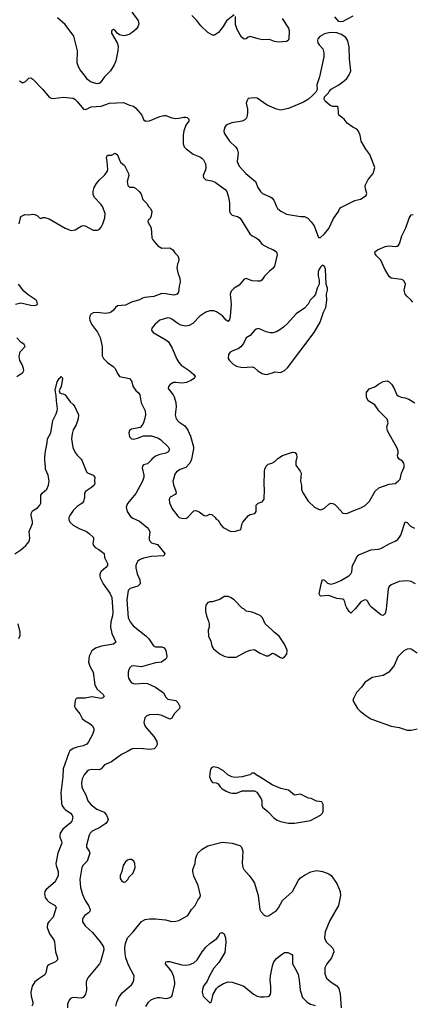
# Model space of a CAD drawing. Header units: inches. Extents: x 2293880 to 2522759, y 823965 to 1006879.
# Tile 200 of 256: x 2365119 to 2369011, y 964588 to 974379. Entities that reach past the tile are written whole.
import ezdxf

# ---------------------------------------------------------------- set-up
doc = ezdxf.new("R2010")
doc.units = ezdxf.units.IN
doc.header["$MEASUREMENT"] = 0
doc.layers.add('C3966', color=7, linetype='Continuous')
doc.layers.add('C3967', color=7, linetype='Continuous')

msp = doc.modelspace()

# ---------------------------------------------------------------- linework, layer by layer
at = {"layer": 'C3966', "color": 5}
for points, elevation in [([(2365070, 969066), (2365130, 969106.7), (2365179.1, 969150), (2365211.4, 969188.6), (2365218.2, 969221.8), (2365214, 969290), (2365244.7, 969370), (2365246, 969390), (2365231.8, 969450), (2365232.3, 969470), (2365246.2, 969493.8), (2365294.2, 969525.9), (2365318.4, 969550), (2365328, 969572), (2365329.7, 969650), (2365342.4, 969670), (2365388.1, 969711.9), (2365405.6, 969750), (2365410.8, 969790), (2365401.3, 969850), (2365375.6, 969910), (2365373.6, 969930), (2365370, 970000)], 220), ([(2365734.8, 970000), (2365783.4, 969883.4), (2365793.4, 969873.4), (2365850, 969851), (2365864.7, 969830), (2365861, 969790), (2365864.7, 969770), (2365858, 969750), (2365833.7, 969726.3), (2365773.2, 969686.8), (2365762.8, 969670), (2365764, 969630), (2365753.2, 969586.8), (2365738, 969570), (2365690, 969538.4), (2365650, 969499.7), (2365615.8, 969450), (2365607.5, 969430), (2365606.4, 969406.4), (2365619.9, 969379.9), (2365651.4, 969351.4), (2365710, 969318.9), (2365784, 969290), (2365810.6, 969270), (2365850.6, 969230), (2365853.4, 969210), (2365844.9, 969170), (2365852.4, 969150), (2365870, 969130.4), (2365906.8, 969110), (2365958, 969070), (2365963, 969030), (2365990.5, 968970), (2365990.7, 968950), (2365974, 968930), (2365927.3, 968892.7), (2365915.2, 968870), (2365914.7, 968850), (2365919.1, 968830), (2365949.3, 968770), (2366015.7, 968675.7), (2366033, 968633), (2366045.3, 968490), (2366040.1, 968450), (2366022.9, 968390), (2366020, 968340), (2366034.9, 968274.9), (2366072.7, 968190), (2366050.2, 968169.8), (2365932, 968148), (2365871.3, 968128.7), (2365836.3, 968103.7), (2365808.4, 968050), (2365801.6, 967990), (2365814.9, 967950), (2365847.4, 967890), (2365865.9, 967765.9), (2365890, 967721.6), (2365947.7, 967670), (2365957.1, 967650), (2365954.6, 967645.4), (2365944.9, 967635.1), (2365930, 967628.6), (2365834.6, 967645.4), (2365770, 967631), (2365687.5, 967632.5), (2365676, 967624), (2365670.8, 967609.2), (2365664, 967550), (2365673.4, 967530), (2365717.2, 967477.2), (2365740.5, 967430), (2365762, 967410), (2365817.6, 967377.6), (2365839.2, 967359.2), (2365855.8, 967330), (2365857, 967310), (2365843.1, 967270), (2365802.2, 967197.8), (2365784.7, 967175.3), (2365750, 967156.9), (2365690, 967146.3), (2365650, 967133.3), (2365618.4, 967110), (2365606.5, 967090), (2365552.3, 966930), (2365548.6, 966850), (2365527.2, 966690), (2365533.8, 966590), (2365539, 966570), (2365558, 966538), (2365570, 966524.6), (2365622.4, 966490), (2365639.5, 966470), (2365648.1, 966448.1), (2365636, 966410), (2365619.6, 966390), (2365549, 966330), (2365522, 966290), (2365516.1, 966270), (2365517.4, 966250), (2365535.3, 966210), (2365538, 966190), (2365496.9, 966090), (2365478, 965990), (2365480.3, 965970), (2365500.9, 965910), (2365501.5, 965870), (2365470, 965805.6), (2365381.6, 965730), (2365368.7, 965710), (2365365.3, 965690), (2365372.4, 965650), (2365390, 965623.8), (2365410, 965604.9), (2365471.6, 965571.6), (2365480.5, 965550), (2365450, 965456), (2365406.7, 965410), (2365395.8, 965390), (2365390.4, 965350.4), (2365415.3, 965290), (2365456.4, 965230), (2365464.4, 965210), (2365475.5, 965110), (2365493, 965050), (2365493, 965030), (2365474.8, 965010), (2365415.6, 964984.4), (2365396.4, 964970), (2365387.4, 964950), (2365379.6, 964900.4), (2365370, 964880.9), (2365310, 964843), (2365270, 964811.2), (2365242, 964770), (2365230.2, 964709.8), (2365233.4, 964670), (2365250.2, 964610), (2365248.9, 964590), (2365238.7, 964570)], 220), ([(2366423.9, 970000), (2366390, 969962.6), (2366349, 969951), (2366339.3, 969940.7), (2366336.7, 969923.3), (2366352, 969850), (2366352, 969830), (2366339.6, 969790), (2366274, 969666), (2366190, 969569.4), (2366177.3, 969530), (2366187.2, 969487.2), (2366219.3, 969439.3), (2366243.2, 969423.2), (2366310, 969394), (2366387, 969330), (2366403.7, 969310), (2366412.7, 969287.3), (2366405.5, 969230), (2366406, 969210), (2366414, 969190), (2366430, 969178), (2366490, 969160.4), (2366561.3, 969070), (2366551.4, 969048.6), (2366430, 969042.4), (2366350, 969023.9), (2366310, 969006.9), (2366289.4, 968990.6), (2366281.7, 968978.3), (2366272.9, 968950), (2366273.3, 968926.7), (2366285.5, 968870), (2366313.1, 968810), (2366316.4, 968770), (2366293.3, 968746.7), (2366218, 968722), (2366196.8, 968703.2), (2366183.1, 968610), (2366198, 968430), (2366215.3, 968390), (2366244.9, 968350), (2366371.7, 968251.7), (2366401.5, 968221.5), (2366450, 968153), (2366470, 968143.7), (2366530, 968144.4), (2366553.7, 968133.7), (2366570, 968104.7), (2366582, 968050), (2366577.3, 968030), (2366564.7, 968015.3), (2366528.5, 967991.5), (2366470, 967984), (2366330, 967944), (2366250, 967952.6), (2366230, 967949.4), (2366210.6, 967930), (2366204.7, 967915.3), (2366198, 967890), (2366196.4, 967850), (2366200.4, 967830), (2366218.5, 967798.6), (2366230, 967786.4), (2366250, 967777), (2366270, 967773.4), (2366350, 967780.3), (2366390, 967778.7), (2366470, 967742.4), (2366546.6, 967686.6), (2366570, 967641), (2366590, 967624), (2366670.8, 967610), (2366690.7, 967590), (2366710.8, 967550), (2366706, 967530), (2366659, 967481), (2366630, 967434), (2366610, 967422.7), (2366530, 967461.6), (2366490, 967471.2), (2366410, 967466.6), (2366382, 967458), (2366362.5, 967437.5), (2366353, 967390), (2366365.5, 967350), (2366450.6, 967250), (2366480.9, 967200.9), (2366483.8, 967170), (2366473.3, 967146.7), (2366454.8, 967130), (2366410, 967121.6), (2366350, 967129.6), (2366251.3, 967131.3), (2366230, 967125.6), (2366190, 967100.5), (2366130, 967073.6), (2366030, 967000.5), (2365962, 966970), (2365927.7, 966930), (2365910, 966918.7), (2365836.2, 966923.8), (2365804.8, 966915.2), (2365790, 966905.1), (2365758.7, 966870), (2365738.3, 966830), (2365731.7, 966790), (2365736.5, 966750), (2365742.7, 966730), (2365776, 966670), (2365795.6, 966610), (2365830.2, 966570.2), (2365884.2, 966530), (2365958.9, 966498.9), (2365982.4, 966470), (2365997.1, 966430), (2365993, 966410), (2365974.9, 966385.1), (2365915.3, 966344.7), (2365840.4, 966310), (2365818, 966290), (2365808.3, 966271.7), (2365783.7, 966170), (2365783.1, 966150), (2365808.4, 966110), (2365815.8, 966090), (2365788.8, 966010), (2365748.1, 965971.9), (2365736.1, 965950), (2365716, 965830), (2365722, 965750), (2365741.3, 965681.3), (2365770, 965619.1), (2365803.7, 965570), (2365819.5, 965530), (2365814.9, 965510), (2365803.8, 965496.2), (2365766, 965470), (2365750.4, 965450), (2365742.4, 965430), (2365743.8, 965410), (2365768.2, 965370), (2365841.1, 965301.1), (2365918.4, 965210), (2365950, 965158.8), (2365954, 965130), (2365921.1, 965010), (2365910.3, 964990), (2365794.4, 964850), (2365784.9, 964830), (2365780.3, 964810), (2365781.1, 964730), (2365772.2, 964690), (2365760.4, 964670), (2365750, 964657), (2365730, 964649.6), (2365650, 964656.2), (2365626, 964650), (2365610.7, 964630), (2365594, 964590), (2365594.8, 964554.8)], 240), ([(2366823.2, 970000), (2366810.1, 969969.9), (2366770, 969927.2), (2366714.3, 969905.7), (2366678.3, 969881.7), (2366660.7, 969859.3), (2366646, 969810), (2366642.4, 969790), (2366646.2, 969753.8), (2366671.8, 969690), (2366674.9, 969670), (2366663.7, 969656.3), (2366613.4, 969630), (2366604.4, 969610), (2366606.2, 969573.8), (2366634.2, 969514.2), (2366690, 969441), (2366704.7, 969430), (2366730, 969420.7), (2366770, 969418.8), (2366789.4, 969430.6), (2366850, 969494.8), (2366870, 969497.3), (2366903.8, 969483.8), (2366952.7, 969447.3), (2366975.1, 969444.9), (2367010, 969461), (2367030, 969458), (2367062, 969430), (2367071.3, 969411.3), (2367090, 969402), (2367116.9, 969356.9), (2367142, 969330), (2367210, 969291.3), (2367250, 969291), (2367310, 969304.7), (2367315.3, 969310), (2367329, 969370), (2367336.5, 969383.5), (2367392.1, 969447.9), (2367410, 969458.8), (2367455.3, 969470), (2367468.7, 969490), (2367470, 969552), (2367489.3, 969570.7), (2367530, 969586), (2367549.1, 969610.9), (2367552, 969710), (2367547.3, 969752.7), (2367552.3, 969887.7), (2367556, 969910), (2367570, 969938), (2367590, 969958), (2367626, 969970), (2367653.2, 969986.8), (2367667.8, 970000)], 260), ([(2367865.6, 970000), (2367862.8, 969990), (2367862.8, 969950), (2367906.8, 969890), (2367916, 969870), (2367910.7, 969790), (2367918.8, 969750), (2367918.8, 969710), (2367930, 969682), (2367984.7, 969590), (2368050.7, 969530.7), (2368090, 969511), (2368110, 969506), (2368130, 969510.8), (2368150, 969522.8), (2368190, 969560.7), (2368210, 969570.6), (2368230, 969567.7), (2368250, 969557.3), (2368275.6, 969535.6), (2368330, 969470.8), (2368370, 969467.7), (2368440.1, 969499.9), (2368510, 969523.8), (2368552.3, 969547.7), (2368597, 969590), (2368651, 969689), (2368690, 969722.4), (2368790, 969758.8), (2368850, 969766.8), (2368882, 969790), (2368899, 969810), (2368914, 969870), (2368942, 969930), (2368941.2, 969950), (2368936, 969970), (2368922.7, 969990), (2368907.5, 970000)], 260), ([(2369054.5, 968770), (2369010, 968791.6), (2368970, 968798.4), (2368890, 968793.3), (2368810, 968758), (2368790, 968741.2), (2368781.3, 968718.7), (2368761.4, 968518.6), (2368750, 968475.3), (2368730, 968453.2), (2368710, 968461.2), (2368616.1, 968536.1), (2368602.7, 968550), (2368576.6, 968596.6), (2368565.6, 968605.6), (2368550, 968609.2), (2368510, 968589.2), (2368456.3, 968523.7), (2368410, 968478), (2368393.2, 968493.2), (2368369.3, 968530), (2368359.3, 968550), (2368349, 968590), (2368339, 968610), (2368330, 968617.2), (2368270, 968624.5), (2368190, 968653.6), (2368110, 968647), (2368104, 968650), (2368097, 968670), (2368114.8, 968765.2), (2368130, 968811.3), (2368150, 968804.7), (2368176.8, 968776.8), (2368210, 968766), (2368250, 968776), (2368310, 968802), (2368389.6, 968850.4), (2368409.3, 968870), (2368419.5, 968890), (2368427.3, 968952.7), (2368456.6, 969003.4), (2368466, 969030), (2368490, 969057.1), (2368610, 969106.4), (2368686.2, 969113.8), (2368710, 969120.4), (2368791.9, 969168.1), (2368850, 969193.1), (2368877.6, 969210), (2368907.6, 969252.4), (2368950, 969386), (2368970, 969378.8), (2369003.8, 969343.8), (2369042.4, 969322.4)], 240), ([(2365110, 968226), (2365124.1, 968255.9), (2365124.5, 968290), (2365102, 968370)], 220), ([(2369070, 968079.5), (2369010, 968119.5), (2368990, 968122.9), (2368970, 968119.5), (2368936.7, 968103.3), (2368877.6, 968042.4), (2368842.3, 967957.7), (2368787.3, 967890), (2368730, 967857.6), (2368622.6, 967837.4), (2368550, 967789.3), (2368517.6, 967742.4), (2368467.3, 967690), (2368436, 967630), (2368431.3, 967610), (2368478, 967530), (2368503.5, 967503.5), (2368558.5, 967458.5), (2368610, 967427.3), (2368810, 967354.4), (2368890, 967339.3), (2368970, 967314.9), (2369010, 967314.4), (2369070, 967327.3)], 260), ([(2366074, 964570), (2366084, 964610), (2366103.5, 964656.5), (2366136.6, 964703.4), (2366230, 964782.4), (2366247.8, 964810), (2366254, 964830), (2366257, 964870), (2366198.5, 964978.5), (2366174.7, 965050), (2366166.9, 965090), (2366163.5, 965150), (2366170, 965191.3), (2366189.8, 965250.2), (2366247.3, 965310), (2366330, 965413), (2366366.9, 965433.1), (2366410, 965438.4), (2366470, 965438.4), (2366566.7, 965426.7), (2366630, 965410.8), (2366670, 965414), (2366698.9, 965421.1), (2366789.4, 965470.6), (2366825.2, 965530), (2366862.7, 965570), (2366890, 965624.7), (2366909, 965650), (2366916, 965670), (2366893.2, 965770), (2366850, 965862), (2366838, 965910), (2366839.3, 965930), (2366863.7, 965990), (2366867, 966030), (2366878, 966070), (2366890, 966090.8), (2366932.7, 966130), (2366990, 966164.9), (2367130, 966200.2), (2367231.5, 966191.5), (2367308, 966168), (2367324, 966150), (2367335.3, 966110), (2367330.4, 965990.4), (2367338, 965950), (2367347.3, 965927.3), (2367400.7, 965870), (2367430.7, 965830), (2367452.1, 965792.1), (2367490.6, 965670), (2367506.8, 965530), (2367516, 965510), (2367550, 965476), (2367570, 965464.7), (2367592.9, 965467.1), (2367670, 965521), (2367691.7, 965548.3), (2367730, 965621), (2367830, 965710.6), (2367890, 965823.1), (2367910, 965844.2), (2367950, 965873.7), (2368013.1, 965906.9), (2368070, 965919.3), (2368130, 965910.4), (2368190, 965886), (2368214.4, 965870), (2368270.3, 965790), (2368302.6, 965710), (2368308.5, 965670), (2368286.4, 965570), (2368199.9, 965420.1), (2368153.7, 965310), (2368148.7, 965250), (2368154.4, 965230), (2368170, 965207.7), (2368228.2, 965150), (2368239.3, 965130), (2368241.6, 965110), (2368219.5, 965050), (2368170.3, 964990), (2368150.4, 964950), (2368152.7, 964890), (2368170, 964847.7), (2368213.4, 964810), (2368270, 964772.2), (2368290, 964744.9), (2368304.2, 964690), (2368312.8, 964552.8)], 240), ([(2366373.5, 964566.5), (2366400.5, 964610), (2366430, 964634.9), (2366465.2, 964650), (2366490, 964654.9), (2366510, 964655.8), (2366570, 964645.3), (2366590, 964648.4), (2366610, 964655.5), (2366630, 964670.8), (2366638.7, 964690), (2366662.3, 964790), (2366662.3, 964810), (2366650, 964861.2), (2366629.8, 964909.8), (2366614.9, 964934.9), (2366569.5, 964990), (2366569.6, 965010.4), (2366585.1, 965014.9), (2366607.5, 965012.5), (2366730, 964982), (2366770, 964976.9), (2366810, 964983.6), (2366850, 964999.5), (2366884.2, 965030), (2366932.4, 965110), (2366970, 965154.9), (2367010, 965191.7), (2367077.4, 965242.6), (2367094.8, 965265.2), (2367110, 965296), (2367130, 965301), (2367150.8, 965290), (2367166, 965250), (2367167.7, 965207.7), (2367156.5, 965103.5), (2367097.5, 965002.5), (2367050, 964946.6), (2367005.3, 964870), (2366982.9, 964817.1), (2366944.9, 964770), (2366935.9, 964735.9), (2366933, 964710), (2366942, 964670), (2367010, 964602), (2367024, 964616), (2367042.4, 964690), (2367074.6, 964745.4), (2367095.5, 964764.5), (2367144.8, 964795.2), (2367189.8, 964810.2), (2367230, 964806.9), (2367310, 964783.2), (2367347.4, 964767.4), (2367443.1, 964690), (2367480.7, 964670), (2367510, 964663.2), (2367550, 964661.3), (2367590, 964664.9), (2367599.5, 964670), (2367612.6, 964687.4), (2367616.4, 964710), (2367615.8, 964770), (2367608.9, 964830), (2367610.7, 964870), (2367631.4, 964970), (2367645.3, 965010), (2367670, 965044.9), (2367730, 965091.8), (2367750, 965103.7), (2367782.4, 965102.4), (2367824.5, 965084.5), (2367830, 965072), (2367830.3, 964990), (2367874.1, 964914.1), (2367885.4, 964885.4), (2367896.5, 964830), (2367906.5, 964730), (2367930, 964656.4), (2367975.5, 964610), (2368010, 964590.3), (2368055.6, 964575.6)], 220)]:
    msp.add_lwpolyline(points, dxfattribs=dict(at, elevation=elevation))
at = {"layer": 'C3966', "color": 5, "elevation": 260}
for points in [[(2367190, 968642), (2367150, 968642), (2367106.4, 968613.6), (2367030.9, 968589.1), (2367010, 968588.7), (2366990, 968582), (2366978, 968570), (2366970, 968558), (2366964, 968530), (2366965.5, 968494.5), (2366975.5, 968450), (2366997, 968397), (2367003, 968370), (2367001.4, 968338.6), (2366990.8, 968310), (2366996.3, 968250), (2367017.8, 968197.8), (2367030, 968151), (2367044.2, 968124.2), (2367110.7, 968070.7), (2367150, 968051), (2367190, 968040.7), (2367270, 968041), (2367366.3, 968093.7), (2367410, 968110.8), (2367450, 968114.8), (2367510, 968078.8), (2367570, 968054.8), (2367590, 968054.8), (2367630, 968080.7), (2367650, 968073.4), (2367710, 968035.5), (2367730, 968030.6), (2367750, 968042.8), (2367772.7, 968070), (2367779, 968110), (2367749.4, 968169.4), (2367697.2, 968250), (2367650, 968284), (2367629.2, 968310), (2367557.2, 968370), (2367533.2, 968430), (2367510, 968453.2), (2367430, 968489), (2367370, 968498), (2367350, 968518), (2367330, 968528), (2367250, 968608.7), (2367212.9, 968632.9)], [(2367050, 966949), (2367030, 966944), (2367018.8, 966930), (2367010.8, 966910), (2367006.8, 966850), (2367021, 966810), (2367035.3, 966795.3), (2367070, 966792), (2367090, 966782), (2367111.3, 966750), (2367131.3, 966730), (2367170, 966706.8), (2367210, 966691), (2367232.9, 966687.1), (2367273.2, 966686.8), (2367330, 966711.3), (2367454, 966710), (2367476.9, 966696.9), (2367518, 966630), (2367524.7, 966610), (2367524.7, 966570), (2367531.3, 966550), (2367585.8, 966505.8), (2367643.9, 966443.9), (2367678.8, 966418.8), (2367710, 966405.5), (2367791.7, 966388.3), (2367850, 966388.2), (2368010, 966415.5), (2368108, 966470), (2368128, 966490), (2368134, 966510), (2368135.3, 966575.3), (2368122, 966602), (2368068.4, 966608.4), (2368014.6, 966634.6), (2367990, 966638), (2367910, 966677.2), (2367850, 966669), (2367790, 966717.2), (2367712.9, 966732.9), (2367629.1, 966769.1), (2367510, 966848), (2367468.4, 966868.4), (2367450, 966886), (2367430, 966886), (2367418, 966882), (2367411.6, 966868.4), (2367390, 966868), (2367330.9, 966849.1), (2367256.9, 966843.1), (2367228.9, 966848.9), (2367188.4, 966868.4), (2367146, 966910), (2367090, 966939)], [(2366210, 966029.4), (2366190, 966022), (2366170, 966006.6), (2366147.2, 965970), (2366132.8, 965907.2), (2366116, 965870), (2366118, 965838), (2366130, 965818), (2366150, 965802.8), (2366170, 965806.8), (2366191.9, 965828.1), (2366205.6, 965854.4), (2366244, 965890), (2366261.2, 965930), (2366265.2, 965950), (2366262.7, 965990), (2366252.7, 966010), (2366230, 966029.2)]]:
    msp.add_lwpolyline(points, close=True, dxfattribs=at)
at = {"layer": 'C3967', "color": 5}
for points, elevation in [([(2366233, 974453), (2366297.1, 974370), (2366303.4, 974336.6), (2366293.8, 974306.2), (2366276.7, 974283.3), (2366236, 974250), (2366207.9, 974232.1), (2366170, 974221.2), (2366150, 974219.3), (2366109.4, 974229.4), (2366086.3, 974246.3), (2366070, 974268.7), (2366050, 974282), (2366031.1, 974268.9), (2366030, 974244.7), (2366088.3, 974148.3), (2366096.5, 974116.5), (2366094.9, 974070), (2366074.2, 973970), (2366057.1, 973930), (2366021.6, 973870), (2365960.7, 973810), (2365918.4, 973750), (2365910, 973743), (2365890, 973739.7), (2365830, 973758), (2365809.8, 973769.8), (2365790, 973787.6), (2365773.6, 973813.6), (2365718.8, 973878.8), (2365701.6, 973910), (2365689.8, 973950), (2365692.4, 974070), (2365656.5, 974216.5), (2365571.1, 974330), (2365495.8, 974395.8)], 260), ([(2367250, 974428.7), (2367173.2, 974366.8), (2367140.5, 974310), (2367094.8, 974250), (2367054.6, 974225.4), (2367033.7, 974226.3), (2366989.3, 974250), (2366919.3, 974319.3), (2366879.5, 974370), (2366830, 974419.3)], 260), ([(2367728, 974390), (2367790, 974296), (2367797.1, 974270), (2367793, 974190), (2367787.3, 974172.7), (2367770, 974161.2), (2367690, 974154.5), (2367650, 974162.9), (2367602.6, 974182.6), (2367530, 974179.7), (2367487.6, 974187.6), (2367410, 974211.6), (2367390, 974206.6), (2367370, 974189.3), (2367350, 974183.7), (2367323.7, 974203.7), (2367280.1, 974280.1), (2367262.9, 974330), (2367264, 974410)], 260), ([(2368430, 974414.9), (2368330, 974361.6), (2368310, 974356.4), (2368290, 974361.8), (2368250, 974406.5)], 260), ([(2365116, 973770), (2365150, 973750.8), (2365176.6, 973763.4), (2365210, 973798.8), (2365230, 973799.1), (2365250, 973787.7), (2365350, 973685.5), (2365410, 973608), (2365430, 973597.3), (2365450, 973594.8), (2365550, 973607.3), (2365650, 973597.3), (2365667.9, 973587.9), (2365690, 973566.8), (2365754, 973490), (2365770, 973486.8), (2365790, 973491), (2365830, 973510.7), (2365930, 973519.3), (2366012.3, 973547.7), (2366150, 973556), (2366210, 973530.3), (2366250, 973519.5), (2366270, 973503.7), (2366317.7, 973450), (2366331.6, 973430), (2366350, 973387.7), (2366370, 973370.4), (2366410, 973372), (2366510, 973416.1), (2366550, 973425.2), (2366570, 973425.2), (2366630, 973403.6), (2366670, 973396.5), (2366701.5, 973398.6), (2366750.4, 973410.4), (2366770.5, 973410.5), (2366784.9, 973404.9), (2366798.8, 973390), (2366800.7, 973370), (2366770, 973329.4), (2366750, 973274), (2366744, 973230), (2366743.9, 973143.9), (2366754.9, 973114.9), (2366773.2, 973093.2), (2366842.5, 973042.5), (2366910, 973016.3), (2366930, 973002), (2366944.4, 972984.4), (2366963.9, 972943.9), (2366970.4, 972910), (2366964.9, 972884.9), (2366941.3, 972830), (2366944.4, 972810), (2366970, 972787), (2367030, 972774.9), (2367062.5, 972762.5), (2367162, 972690), (2367177.4, 972670), (2367193.7, 972613.7), (2367203.1, 972556.9), (2367205.3, 972470), (2367213, 972450), (2367230, 972436.4), (2367283.4, 972423.4), (2367310, 972405.5), (2367406, 972250), (2367430, 972230.4), (2367470.8, 972210), (2367494.8, 972190), (2367526.4, 972146.4), (2367591, 972110), (2367633.8, 972093.8), (2367670.8, 972070), (2367678, 972042), (2367652.1, 971927.9), (2367634.6, 971905.4), (2367600.7, 971879.3), (2367551, 971830), (2367524.7, 971790), (2367510, 971779), (2367482.8, 971777.2), (2367430, 971782), (2367370, 971804.5), (2367350, 971798.4), (2367300.2, 971739.8), (2367251.3, 971708.7), (2367221.6, 971678.4), (2367210.3, 971650), (2367219.8, 971550), (2367211.9, 971428.1), (2367203.4, 971396.6), (2367190, 971379.3), (2367170, 971389.4), (2367133.4, 971433.4), (2367074.5, 971474.5), (2367050, 971482.3), (2367010, 971482.2), (2366970, 971469.8), (2366910.3, 971430), (2366840.6, 971359.4), (2366803, 971337), (2366770, 971331.7), (2366722, 971342), (2366690, 971356.4), (2366630, 971400.3), (2366610, 971410.8), (2366590, 971413.3), (2366510, 971389.7), (2366463.8, 971350), (2366432.7, 971310), (2366428.2, 971290), (2366444, 971270), (2366570, 971196.9), (2366596.8, 971176.8), (2366634, 971114), (2366681.6, 971001.6), (2366699.5, 970970), (2366723.7, 970943.7), (2366802, 970890), (2366851, 970850), (2366862, 970830), (2366851.3, 970810), (2366821, 970790), (2366776, 970770), (2366730, 970764.2), (2366670, 970772.3), (2366647.7, 970770), (2366615.5, 970750), (2366596.3, 970730), (2366593.4, 970710), (2366643.7, 970650), (2366653.7, 970630), (2366670, 970571), (2366672.6, 970530), (2366662.6, 970450), (2366673.4, 970410), (2366700.7, 970380.7), (2366759, 970339), (2366790, 970296.4), (2366818.1, 970238.1), (2366846.1, 970130), (2366846.8, 970110), (2366827.5, 970010), (2366823.2, 970000)], 260), ([(2365114, 972350), (2365130, 972422), (2365170, 972442), (2365210, 972438), (2365250, 972444.7), (2365270, 972442), (2365294, 972430), (2365314, 972410), (2365330, 972402), (2365348.4, 972411.6), (2365368.4, 972411.6), (2365410, 972398), (2365570, 972306), (2365630, 972284), (2365670, 972290.4), (2365730, 972325.3), (2365750, 972331.6), (2365770, 972330.3), (2365850, 972287.4), (2365890, 972284.6), (2365907.6, 972292.4), (2365930, 972314.9), (2365946, 972350), (2365966, 972410), (2365967.3, 972450), (2365959.6, 972479.6), (2365940.4, 972520.4), (2365923.9, 972543.9), (2365861.3, 972610), (2365850, 972642), (2365848.4, 972670), (2365859.7, 972710), (2365883, 972750), (2365910, 972782.4), (2365965.4, 972834.6), (2365989.5, 972870), (2365994.5, 972890), (2365989.3, 972969.3), (2365982, 973010), (2365990, 973032), (2366030, 973032), (2366069, 973051), (2366090, 973036), (2366113.7, 972973.7), (2366122, 972962), (2366162, 972930), (2366201, 972850), (2366204.7, 972830), (2366186, 972770), (2366192, 972730), (2366210, 972712), (2366250, 972712), (2366270, 972704.7), (2366304.7, 972670), (2366325.4, 972645.4), (2366342, 972590), (2366382, 972550), (2366399.6, 972519.6), (2366419.8, 972499.8), (2366430.7, 972470.7), (2366426.8, 972430), (2366416.8, 972403.2), (2366410, 972395.3), (2366394, 972390), (2366392, 972370), (2366424.7, 972310), (2366431, 972210), (2366441, 972190), (2366491.3, 972130), (2366530, 972106), (2366610, 972111), (2366642, 972090), (2366661.4, 972061.4), (2366692, 972030), (2366699.8, 971999.8), (2366698, 971970), (2366687.3, 971952.7), (2366682, 971910), (2366690, 971862), (2366710.7, 971810), (2366714, 971770), (2366702.8, 971730), (2366698.8, 971670), (2366684.7, 971650), (2366650, 971638), (2366570, 971654), (2366530, 971655.1), (2366452.3, 971627.7), (2366362, 971618), (2366338, 971610), (2366308.2, 971591.8), (2366228.9, 971571.1), (2366170, 971540.5), (2366090, 971535.1), (2366070, 971518.4), (2366050, 971489.7), (2366030, 971472.6), (2366010, 971463.1), (2365970, 971458.2), (2365890, 971468.3), (2365850, 971464.2), (2365826.4, 971450), (2365815.8, 971430), (2365813.7, 971410), (2365816.5, 971390), (2365833.1, 971350), (2365892.7, 971272.7), (2365920.1, 971220.1), (2365938.2, 971130), (2365937.7, 971037.7), (2365950.2, 971010.2), (2365990.2, 970970.2), (2366046.8, 970930), (2366066.8, 970910), (2366090, 970862), (2366110.8, 970830.8), (2366210.8, 970810), (2366228.5, 970788.5), (2366247.5, 970727.5), (2366272.8, 970692.8), (2366299.3, 970670), (2366313.1, 970650), (2366326, 970570), (2366365.3, 970490), (2366368.5, 970450), (2366363.9, 970416.1), (2366348.2, 970370), (2366334.7, 970345.3), (2366315.6, 970324.4), (2366230, 970306.6), (2366210, 970294), (2366203, 970270), (2366210.7, 970230), (2366230, 970210.7), (2366248.8, 970208.8), (2366290, 970218.4), (2366350, 970240.5), (2366430, 970240.3), (2366470, 970228.9), (2366498, 970218), (2366522, 970202), (2366593, 970133), (2366604.9, 970110), (2366602, 970090), (2366590, 970079.5), (2366571, 970070), (2366510, 970055.6), (2366470, 970037.2), (2366432.9, 970010), (2366423.9, 970000)], 240), ([(2369025.6, 971570), (2369009.8, 971589.8), (2368966, 971630), (2368951.5, 971650), (2368940.7, 971690), (2368952, 971750), (2368938.9, 971778.9), (2368930, 971789), (2368914.8, 971794.8), (2368810, 971809.4), (2368790, 971824), (2368744.8, 971904.8), (2368710, 971988.7), (2368664.5, 972030), (2368652.7, 972050), (2368649.6, 972070.4), (2368675.3, 972090), (2368750, 972123.8), (2368790, 972128.5), (2368850, 972123.1), (2368870, 972126.4), (2368883.1, 972136.9), (2368893.3, 972150), (2368916.9, 972230), (2368957.4, 972310), (2368990, 972406), (2369010, 972438), (2369030, 972440.7)], 260), ([(2365075.3, 971550), (2365130, 971564.9), (2365230, 971541), (2365270, 971538), (2365290, 971542), (2365295.3, 971550), (2365293.2, 971570), (2365282, 971590), (2365203, 971643), (2365160.4, 971680.4), (2365107.5, 971747.5)], 240), ([(2365090, 970830.6), (2365149.3, 970870.7), (2365159, 970890), (2365158, 970910), (2365142.9, 970950), (2365120.7, 970990), (2365113.3, 971030), (2365124, 971076), (2365173.2, 971130), (2365162, 971150), (2365130, 971172.7), (2365090, 971216)], 240), ([(2365370, 970000), (2365368.5, 970028.5), (2365373.5, 970090), (2365393.3, 970170), (2365396.3, 970210), (2365426.9, 970270), (2365447, 970393), (2365480.9, 970459.1), (2365491, 970490), (2365493.3, 970510), (2365483.8, 970590), (2365482.7, 970642.7), (2365470, 970694), (2365490, 970777.1), (2365510, 970810.5), (2365522.5, 970817.5), (2365530, 970831), (2365542, 970822), (2365542.8, 970810), (2365530.3, 970729.7), (2365511.3, 970690), (2365518, 970670), (2365530, 970661), (2365550, 970658.8), (2365570.7, 970650), (2365619.9, 970579.9), (2365650, 970553.4), (2365667.7, 970530), (2365704, 970450), (2365700.7, 970410), (2365680.7, 970350), (2365650, 970299), (2365639.3, 970260.7), (2365634.9, 970210), (2365645.4, 970125.4), (2365670, 970074.8), (2365688.7, 970048.7), (2365730.4, 970010.4), (2365734.8, 970000)], 220), ([(2368907.5, 970000), (2368892.3, 970010), (2368876, 970030), (2368872.7, 970050), (2368879.3, 970070), (2368879.3, 970090), (2368870, 970118), (2368774, 970290), (2368768.7, 970330), (2368782, 970370), (2368770, 970406), (2368690, 970488.7), (2368648.7, 970550), (2368584, 970590), (2368565.8, 970625.8), (2368567.3, 970672.7), (2368593.3, 970706.7), (2368650, 970727.7), (2368684.4, 970755.6), (2368730, 970782), (2368770, 970787.3), (2368790, 970776.3), (2368813.3, 970753.3), (2368836.5, 970716.5), (2368868.4, 970650), (2368879.9, 970639.9), (2368910, 970624.9), (2368950, 970619.3), (2368986.6, 970606.6), (2369046.8, 970570)], 260), ([(2367667.8, 970000), (2367684.7, 970015.3), (2367730, 970044.7), (2367830, 970078.8), (2367855.3, 970075.3), (2367870, 970054), (2367874, 970030), (2367865.6, 970000)], 260)]:
    msp.add_lwpolyline(points, dxfattribs=dict(at, elevation=elevation))
at = {"layer": 'C3967', "color": 5, "elevation": 280}
for points in [[(2368230, 974252.4), (2368190, 974249.7), (2368150, 974237.7), (2368102, 974210), (2368083.8, 974190), (2368079.3, 974170), (2368083, 974150), (2368094, 974130), (2368130.6, 974090), (2368142, 974050), (2368143, 974010), (2368097.3, 973810), (2368071, 973730), (2368076.9, 973683.1), (2368063.5, 973656.5), (2368033, 973627), (2367991, 973590), (2367940.9, 973559.1), (2367790, 973497), (2367710, 973479.5), (2367670.7, 973489.3), (2367579, 973530), (2367478.6, 973598.6), (2367450, 973601.2), (2367390, 973594), (2367374.8, 973570), (2367370.8, 973550), (2367381.6, 973490), (2367382.4, 973450), (2367376.4, 973410), (2367370, 973397.2), (2367356.5, 973383.5), (2367328.7, 973371.3), (2367227.3, 973352.7), (2367182.8, 973337.2), (2367170, 973329.2), (2367156.3, 973310), (2367146.6, 973273.4), (2367150.5, 973250), (2367204.9, 973170), (2367268.7, 973110), (2367280.9, 973090), (2367291.5, 973050), (2367280.3, 972970), (2367301.8, 972921.8), (2367366.7, 972850), (2367463, 972770), (2367486, 972710), (2367513.4, 972670), (2367532.1, 972652.1), (2367610, 972617.1), (2367625.8, 972605.9), (2367644.2, 972584.2), (2367670, 972521), (2367682.8, 972502.8), (2367714.9, 972474.9), (2367740.3, 972460.3), (2367770, 972446.4), (2367910, 972422.6), (2367950, 972421.1), (2367983.7, 972403.7), (2368017.1, 972370), (2368045.5, 972330), (2368090, 972214), (2368110, 972212), (2368149.1, 972250.9), (2368190, 972301), (2368239.4, 972400.6), (2368287.3, 972470), (2368294, 972490), (2368309.3, 972510), (2368450, 972580.7), (2368506.3, 972593.7), (2368562, 972630), (2368568.7, 972650), (2368555.5, 972695.5), (2368552.7, 972730), (2368583.7, 972790), (2368633.2, 972850), (2368649.2, 972910), (2368599.1, 973039.1), (2368559.3, 973090), (2368514, 973170), (2368502.7, 973230), (2368486, 973270), (2368470, 973289.2), (2368429.6, 973309.6), (2368374, 973350), (2368345.2, 973390), (2368292.3, 973430), (2368286.3, 973450), (2368284, 973510), (2368275.9, 973515.9), (2368230, 973516.2), (2368205.1, 973525.1), (2368154, 973570), (2368144, 973590), (2368149.1, 973610.9), (2368188, 973650), (2368194, 973666), (2368213.2, 973686.8), (2368290, 973730.7), (2368345.2, 973770), (2368370, 973794.8), (2368395.1, 973830), (2368409.4, 973870), (2368397, 973990), (2368395.1, 974110), (2368379.5, 974170), (2368360.1, 974200.1), (2368317.2, 974230), (2368270, 974246.6)], [(2368130, 971938), (2368110, 971918), (2368091.3, 971890), (2368086, 971870), (2368087.1, 971827.1), (2368096, 971790), (2368096, 971750), (2368076, 971710), (2368058.8, 971650), (2368046.8, 971630), (2368006.8, 971590), (2367986.8, 971550), (2367951, 971510), (2367865.5, 971454.5), (2367780.7, 971359.3), (2367739.5, 971320.5), (2367705.8, 971294.1), (2367670, 971275.6), (2367634.6, 971265.4), (2367610, 971264.7), (2367570, 971274.7), (2367510, 971302), (2367490, 971306.6), (2367470, 971300.9), (2367450, 971286), (2367410, 971239.3), (2367370, 971216), (2367342, 971158), (2367315.6, 971124.4), (2367290, 971105.1), (2367244.7, 971090), (2367210, 971072.7), (2367194, 971050), (2367190.8, 971010), (2367202.8, 970990), (2367244, 970950), (2367272.3, 970932.3), (2367330, 970920.5), (2367430, 970927.3), (2367450, 970918.8), (2367486.9, 970886.9), (2367530, 970859.1), (2367552.5, 970852.5), (2367570.5, 970850.5), (2367630, 970866), (2367655.9, 970875.9), (2367710, 970870.6), (2367749.2, 970890), (2367782, 970918), (2368045.2, 971270), (2368106, 971370), (2368139.3, 971470), (2368162, 971518), (2368172.3, 971590), (2368169.2, 971650), (2368177.2, 971690), (2368177.2, 971710), (2368164, 971750), (2368158, 971898), (2368150, 971926)]]:
    msp.add_lwpolyline(points, close=True, dxfattribs=at)

doc.saveas('drawing.dxf')
